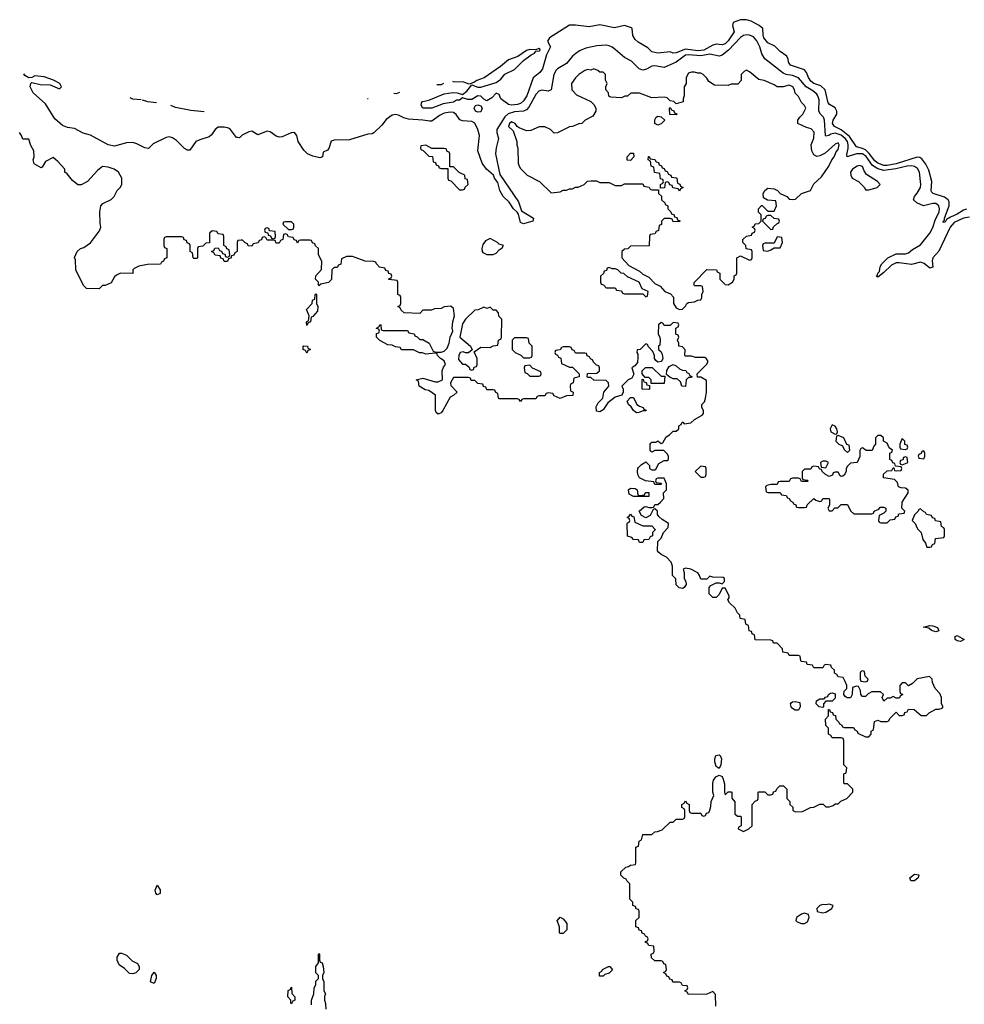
# Model space of a CAD drawing. Header units: inches. Extents: x 2668334 to 2765628, y 828034 to 955234.
# Tile 137 of 218: x 2728550 to 2734736, y 857042 to 863489. Entities that reach past the tile are written whole.
import ezdxf

# ---------------------------------------------------------------- set-up
doc = ezdxf.new("R2010")
doc.units = ezdxf.units.IN
doc.header["$MEASUREMENT"] = 0
for name, color, linetype in [('C7825', 7, 'Continuous'), ('C7826', 7, 'Continuous'), ('C7835', 7, 'Continuous'), ('C7836', 7, 'Continuous')]:
    doc.layers.add(name, color=color, linetype=linetype)

msp = doc.modelspace()

# ---------------------------------------------------------------- linework, layer by layer
at = {"layer": 'C7825', "color": 4, "elevation": 12}
for points in [[(2729450, 857759), (2729442.7, 857770), (2729437.2, 857790), (2729450, 857822), (2729471, 857791), (2729470, 857768)], [(2729290, 857242), (2729270, 857244), (2729237.2, 857277.2), (2729201.2, 857301.2), (2729188.7, 857330), (2729188.7, 857350), (2729204, 857376), (2729216.9, 857376.9), (2729250, 857364.7), (2729286.4, 857326.4), (2729322, 857310), (2729332, 857290), (2729332, 857270), (2729310, 857248.7)], [(2729430, 857178), (2729406, 857190), (2729415.3, 857230), (2729430, 857252), (2729444.7, 857230), (2729444.7, 857210)]]:
    msp.add_lwpolyline(points, close=True, dxfattribs=at)
at = {"layer": 'C7826', "color": 4}
for points, elevation in [([(2730000, 862726.5), (2729990, 862715.3), (2729976.4, 862716.4), (2729970, 862718), (2729930, 862769.3), (2729918, 862778), (2729890, 862786), (2729850, 862784), (2729830, 862769.2), (2729805.3, 862734.7), (2729790, 862720.9), (2729730, 862702.9), (2729702.8, 862690), (2729664.7, 862635.3), (2729650, 862634), (2729630, 862645.2), (2729576.9, 862696.9), (2729550, 862714.5), (2729530, 862720.7), (2729510, 862718), (2729423.6, 862676.4), (2729394.4, 862645.6), (2729370, 862649.3), (2729316.6, 862676.6), (2729290, 862684.2), (2729250, 862682.4), (2729170, 862660.9), (2729130, 862669.4), (2729013.3, 862733.3), (2728966.3, 862746.3), (2728910, 862776), (2728862.5, 862782.5), (2728830, 862796), (2728780.1, 862840.1), (2728718.4, 862938.4), (2728639, 863010), (2728618.4, 863050), (2728622.7, 863070), (2728630, 863076.3), (2728685.1, 863065.1), (2728750, 863061.7), (2728810, 863035.5), (2728822.9, 863050), (2728812.6, 863070), (2728771.6, 863091.6), (2728710, 863114.3), (2728650, 863121.1), (2728629.2, 863110.8), (2728610, 863107.3), (2728583, 863123), (2728576.7, 863134.3)], 8), ([(2729345.2, 862963.2), (2729290, 862967.2), (2729274.3, 862976.6)], 4), ([(2729445, 862944.2), (2729390, 862949.9), (2729354.2, 862961.5)], 4), ([(2729757.2, 862885), (2729670, 862894.8), (2729570, 862914.5), (2729539, 862926.4)], 4), ([(2730000, 862044.7), (2729978, 862042), (2729974, 862030), (2729974, 861970), (2729958, 861962), (2729952.7, 861947.3), (2729938, 861942), (2729932.7, 861927.3), (2729918, 861922), (2729910, 861906), (2729890, 861906), (2729882, 861922), (2729867.3, 861927.3), (2729862, 861942), (2729830, 861946), (2729822, 861962), (2729806, 861970), (2729822, 861978), (2729827.3, 861992.7), (2729850, 861994), (2729858, 861978), (2729872.7, 861972.7), (2729878, 861958), (2729892.7, 861952.7), (2729898, 861938), (2729910, 861934), (2729922, 861938), (2729926, 861950), (2729922, 861982), (2729907.3, 861987.3), (2729902, 862002), (2729886, 862010), (2729886, 862070), (2729882, 862082), (2729850, 862086), (2729842, 862102), (2729810, 862106), (2729794, 862090), (2729792.7, 862027.3), (2729770, 862026), (2729750, 862006), (2729718, 862002), (2729714, 861990), (2729714, 861930), (2729710, 861926), (2729690, 861926), (2729686, 861930), (2729682, 861962), (2729666, 861970), (2729666, 862010), (2729662, 862022), (2729647.3, 862027.3), (2729642, 862042), (2729627.3, 862047.3), (2729622, 862062), (2729610, 862066), (2729510, 862066), (2729498, 862062), (2729494, 862050), (2729494, 862010), (2729498, 861998), (2729514, 861990), (2729514, 861930), (2729498, 861922), (2729492.7, 861907.3), (2729478, 861902), (2729472.7, 861887.3), (2729386, 861886), (2729330, 861875.3), (2729299.6, 861860.4), (2729292, 861850), (2729290, 861826), (2729210, 861828), (2729183.6, 861816.4), (2729170, 861806), (2729150, 861766), (2729110, 861748), (2729092.7, 861747.3), (2729070, 861726), (2728988.4, 861728.4), (2728968.4, 861748.4), (2728918, 861850), (2728915.3, 861915.3), (2728908.4, 861931.6), (2728926, 861970), (2728949.1, 861990.9), (2728970, 861998), (2729012.9, 862027.1), (2729073.6, 862106.4), (2729082, 862130), (2729076.4, 862156.4), (2729074, 862230), (2729082, 862270), (2729094.6, 862285.4), (2729150, 862312), (2729168, 862330), (2729188, 862370), (2729208, 862390), (2729218, 862410), (2729218, 862450), (2729198, 862490), (2729168, 862510), (2729130, 862524), (2729091.6, 862528.4), (2729059.6, 862500.4), (2728994, 862430), (2728951.6, 862408.4), (2728930, 862408), (2728896.4, 862436.4), (2728860.4, 862480.4), (2728846, 862490), (2728846, 862510), (2728800.4, 862560.4), (2728770, 862586), (2728719.6, 862560.4), (2728698, 862522), (2728690, 862518), (2728644, 862544), (2728639, 862570), (2728644, 862590), (2728642, 862630), (2728624, 862664), (2728610, 862706), (2728570, 862706), (2728562, 862730), (2728549, 862749)], 12)]:
    msp.add_lwpolyline(points, dxfattribs=dict(at, elevation=elevation))
at = {"layer": 'C7835', "color": 4, "elevation": 12}
for points in [[(2733108, 857030), (2733107.3, 857107.3), (2733090, 857126), (2733050, 857108), (2732930, 857106), (2732922, 857122), (2732906, 857130), (2732922, 857138), (2732926, 857150), (2732922, 857162), (2732890, 857166), (2732882, 857182), (2732870, 857186), (2732827.3, 857187.3), (2732822, 857202), (2732807.3, 857207.3), (2732802, 857222), (2732787.3, 857227.3), (2732782, 857242), (2732766, 857250), (2732782, 857258), (2732786, 857270), (2732782, 857302), (2732767.3, 857307.3), (2732762, 857322), (2732750, 857326), (2732710, 857326), (2732687.3, 857347.3), (2732686, 857370), (2732702, 857378), (2732706, 857390), (2732702, 857422), (2732670, 857426), (2732662, 857442), (2732647.3, 857447.3), (2732647.3, 857452.7), (2732662, 857458), (2732666, 857470), (2732662, 857482), (2732647.3, 857487.3), (2732642, 857502), (2732627.3, 857507.3), (2732622, 857522), (2732607.3, 857527.3), (2732602, 857542), (2732586, 857550), (2732586, 857590), (2732606, 857610), (2732606, 857650), (2732602, 857662), (2732588, 857668), (2732582, 857682), (2732566, 857690), (2732566, 857710), (2732546, 857730), (2732546, 857830), (2732527.3, 857847.3), (2732522, 857862), (2732507.3, 857867.3), (2732487.3, 857887.3), (2732486, 857910), (2732520.4, 857939.6), (2732536.4, 857943.6), (2732550, 857954), (2732582, 857958), (2732586, 857970), (2732586, 858070), (2732602, 858078), (2732606, 858110), (2732622, 858118), (2732630, 858154), (2732690, 858154), (2732708.4, 858171.6), (2732727.3, 858172.7), (2732756.4, 858183.6), (2732810, 858234), (2732830, 858234), (2732850, 858254), (2732890, 858254), (2732902, 858258), (2732906, 858270), (2732906, 858310), (2732902, 858322), (2732886, 858330), (2732886, 858350), (2732902, 858358), (2732910, 858374), (2732918, 858358), (2732934, 858350), (2732934, 858310), (2732938, 858298), (2732950, 858294), (2733010, 858294), (2733018, 858278), (2733030, 858274), (2733042, 858278), (2733047.3, 858292.7), (2733062, 858298), (2733070, 858314), (2733076.4, 858336.4), (2733078, 858370), (2733095.3, 858410), (2733088.7, 858430), (2733088.7, 858490), (2733094, 858510), (2733109.3, 858530.7), (2733130, 858542), (2733150, 858534), (2733156.9, 858516.9), (2733165.4, 858485.4), (2733164.7, 858430), (2733170, 858414), (2733190, 858434), (2733210, 858434), (2733214, 858430), (2733212.7, 858392.7), (2733232.7, 858367.3), (2733234, 858290), (2733250, 858274), (2733270, 858274), (2733274, 858270), (2733274, 858210), (2733258, 858202), (2733254, 858190), (2733290, 858174), (2733326, 858190), (2733346, 858210), (2733346, 858350), (2733367.3, 858372.7), (2733382, 858378), (2733386, 858390), (2733386, 858430), (2733390, 858434), (2733430, 858434), (2733450, 858414), (2733470, 858414), (2733482, 858418), (2733487.3, 858432.7), (2733502, 858438), (2733507.3, 858452.7), (2733527.3, 858472.7), (2733552.7, 858472.7), (2733574, 858450), (2733574, 858390), (2733594, 858370), (2733594, 858350), (2733612.7, 858332.7), (2733614, 858310), (2733630, 858302), (2733676.4, 858303.6), (2733728.4, 858331.6), (2733750, 858332), (2733790, 858352), (2733811.6, 858351.6), (2733830, 858334), (2733850, 858334), (2733876.4, 858343.6), (2733890, 858354), (2733910, 858354), (2733928.4, 858371.6), (2733966, 858390), (2734006, 858430), (2734006, 858450), (2733970, 858486), (2733950, 858486), (2733946, 858490), (2733946, 858550), (2733962, 858558), (2733966, 858590), (2733946, 858610), (2733946, 858770), (2733942, 858782), (2733930, 858786), (2733870, 858786), (2733862, 858802), (2733846, 858810), (2733846, 858850), (2733828.4, 858868.4), (2733826, 858910), (2733846, 858930), (2733847.3, 858972.7), (2733852.7, 858972.7), (2733858, 858958), (2733872.7, 858952.7), (2733878, 858938), (2733892.7, 858932.7), (2733894, 858910), (2733914, 858890), (2733918, 858878), (2733934, 858870), (2733938, 858858), (2733950, 858854), (2734010, 858854), (2734018, 858838), (2734034, 858830), (2734038, 858818), (2734090, 858794), (2734110, 858794), (2734126, 858810), (2734126, 858830), (2734142, 858838), (2734147.3, 858892.7), (2734170, 858902), (2734190, 858894), (2734230, 858894), (2734242, 858898), (2734247.3, 858912.7), (2734290, 858954), (2734310, 858934), (2734330, 858934), (2734342, 858938), (2734347.3, 858952.7), (2734362, 858958), (2734370, 858974), (2734407.3, 858972.7), (2734452.7, 858932.7), (2734487.3, 858932.7), (2734506, 858950), (2734550, 858974), (2734570, 858974), (2734590, 858982), (2734598, 858990), (2734586, 859010), (2734586, 859050), (2734576.4, 859076.4), (2734546, 859110), (2734528, 859150), (2734526, 859170), (2734507.3, 859187.3), (2734427.7, 859172.3), (2734396.9, 859143.1), (2734370, 859128), (2734350, 859146), (2734330, 859146), (2734314, 859130), (2734314, 859090), (2734318, 859078), (2734334, 859070), (2734318, 859062), (2734310, 859046), (2734290, 859046), (2734270, 859058), (2734250, 859046), (2734230, 859046), (2734210, 859026), (2734198, 859050), (2734206, 859070), (2734188, 859088), (2734130, 859088.7), (2734105.4, 859074.6), (2734090, 859058), (2734070, 859058), (2734058, 859070), (2734056.4, 859096.4), (2734042, 859122), (2734030, 859126), (2734004.7, 859115.3), (2734002, 859070), (2733991.1, 859048.9), (2733968.4, 859048.4), (2733956.4, 859056.4), (2733948, 859070), (2733948.4, 859091.6), (2733966, 859110), (2733966, 859130), (2733956.4, 859156.4), (2733942, 859182), (2733910, 859186), (2733902, 859202), (2733886, 859210), (2733886, 859230), (2733867.3, 859247.3), (2733862, 859262), (2733830, 859266), (2733818, 859262), (2733810, 859246), (2733750, 859246), (2733742, 859262), (2733707.3, 859267.3), (2733702, 859282), (2733670, 859286), (2733666, 859290), (2733662, 859322), (2733650, 859326), (2733590, 859326), (2733582, 859342), (2733547.3, 859347.3), (2733546, 859370), (2733510, 859406), (2733487.3, 859407.3), (2733482, 859422), (2733470, 859426), (2733367.3, 859427.3), (2733362, 859462), (2733347.3, 859467.3), (2733342, 859482), (2733327.3, 859487.3), (2733322, 859522), (2733306, 859530), (2733302, 859562), (2733267.3, 859567.3), (2733266, 859590), (2733250, 859606), (2733235.3, 859635.3), (2733198, 859670), (2733188, 859690), (2733196.4, 859703.6), (2733196.4, 859716.4), (2733170, 859766), (2733150, 859766), (2733130, 859726), (2733110, 859706), (2733090, 859706), (2733066, 859730), (2733066, 859770), (2733076.4, 859783.6), (2733110, 859802), (2733130, 859802), (2733150, 859794), (2733166, 859810), (2733166, 859830), (2733156.4, 859836.4), (2733090, 859838), (2733070, 859846), (2733050, 859826), (2733010, 859826), (2733002, 859850), (2732990, 859868), (2732946, 859890), (2732910, 859898), (2732894, 859890), (2732902, 859870), (2732902, 859830), (2732912, 859810), (2732914, 859790), (2732902, 859770), (2732890, 859764), (2732869.1, 859769.1), (2732850, 859788), (2732847.3, 859827.3), (2732826, 859850), (2732826, 859910), (2732816.4, 859936.4), (2732786, 859970), (2732750, 859986), (2732736, 860000)], [(2730460.4, 857039.6), (2730462, 857070), (2730475.3, 857110), (2730478, 857150), (2730488.7, 857170), (2730490, 857194), (2730506, 857210), (2730506, 857230), (2730489.1, 857249.1), (2730488.7, 857290), (2730507.3, 857312.7), (2730506, 857370), (2730510, 857374), (2730514, 857370), (2730514, 857330), (2730518, 857318), (2730530, 857314), (2730538, 857290), (2730542, 857250), (2730534, 857230), (2730534, 857210), (2730542, 857190), (2730542, 857130), (2730552, 857110), (2730546, 857094), (2730546, 857070), (2730552.7, 857047.3), (2730554, 857010)]]:
    msp.add_lwpolyline(points, dxfattribs=at)
at = {"layer": 'C7835', "color": 4}
for points, elevation in [([(2734550, 859481.2), (2734522, 859490), (2734504.7, 859504.7), (2734468.4, 859511.6), (2734510, 859522), (2734530, 859520.7), (2734561, 859510), (2734570, 859488)], 8), ([(2734710, 859417.2), (2734690, 859422), (2734677.2, 859430), (2734675.3, 859450), (2734690, 859456.3), (2734734, 859430), (2734730, 859428)], 8), ([(2734070, 859226), (2734058, 859222), (2734054, 859210), (2734054, 859170), (2734058, 859158), (2734090, 859154), (2734102, 859158), (2734106, 859170), (2734086, 859190), (2734082, 859222)], 12), ([(2733810, 858986), (2733786, 858990), (2733766, 859010), (2733768, 859030), (2733790, 859042), (2733818, 859042), (2733827.3, 859052.7), (2733842, 859058), (2733846, 859070), (2733860.4, 859079.6), (2733870, 859082), (2733890, 859074), (2733890, 859046), (2733870, 859026), (2733830, 859026), (2733814, 859010), (2733814, 858990)], 12), ([(2733650, 858968.7), (2733628.9, 858968.9), (2733604, 858984), (2733598, 859010), (2733603.1, 859016.9), (2733610, 859022), (2733630, 859024.7), (2733658, 859018), (2733662, 858990)], 12), ([(2733130, 858586), (2733110, 858598), (2733101.2, 858630), (2733101.2, 858650), (2733109, 858670), (2733130, 858676), (2733138, 858670), (2733146, 858650), (2733142, 858610)], 12), ([(2734410, 857849.6), (2734386, 857850), (2734379, 857870), (2734410, 857894), (2734438, 857890), (2734433.4, 857870)], 8), ([(2733850, 857697.2), (2733830, 857692.7), (2733810, 857694.5), (2733790, 857689.3), (2733770.7, 857670), (2733772, 857650), (2733810, 857640.7), (2733830, 857646), (2733869, 857670), (2733878, 857690)], 12), ([(2732090, 857506), (2732086, 857510), (2732086, 857550), (2732068.9, 857588.9), (2732090, 857612), (2732110, 857602), (2732134, 857570), (2732132, 857530), (2732110, 857506)], 12), ([(2733690, 857639.3), (2733670, 857632), (2733638, 857610), (2733632, 857590), (2733641, 857581), (2733670, 857572), (2733690, 857572), (2733710, 857582), (2733719, 857610), (2733715.3, 857630)], 12), ([(2732370, 857226), (2732347.3, 857227.3), (2732346, 857250), (2732362, 857258), (2732366, 857270), (2732406, 857290), (2732414, 857290), (2732432.7, 857267.3), (2732410, 857246), (2732382, 857238)], 12), ([(2730330, 857046), (2730326, 857050), (2730326, 857070), (2730306, 857090), (2730308.4, 857131.6), (2730322, 857138), (2730330, 857154), (2730332.7, 857112.7), (2730352, 857090), (2730351.6, 857068.4), (2730338, 857062)], 12)]:
    msp.add_lwpolyline(points, close=True, dxfattribs=dict(at, elevation=elevation))
at = {"layer": 'C7836', "color": 4}
for points, elevation in [([(2734750, 862248.3), (2734730, 862240.5), (2734690, 862215.4), (2734644.8, 862195.2), (2734620.3, 862179.7), (2734610, 862164), (2734600.4, 862160.4), (2734598, 862170), (2734605.2, 862174.8), (2734605.6, 862190), (2734637.6, 862270), (2734635.8, 862295.8), (2734629.4, 862310), (2734607.2, 862327.2), (2734531.5, 862351.5), (2734522, 862362), (2734518.4, 862370), (2734524.2, 862430), (2734504.2, 862504.2), (2734483.5, 862543.5), (2734456.9, 862576.9), (2734445.6, 862585.6), (2734427.6, 862587.6), (2734290, 862543.9), (2734230, 862533.3), (2734210, 862534.6), (2734170, 862549.8), (2734150, 862563.8), (2734113.2, 862613.2), (2734090, 862636.1), (2734070, 862646.2), (2734030, 862656.3), (2733983.4, 862723.4), (2733930, 862767.2), (2733887, 862790), (2733873.6, 862810), (2733877.6, 862830), (2733900.7, 862870), (2733900.7, 862890), (2733890, 862912), (2733853.8, 862933.8), (2733845.1, 862945.1), (2733824.5, 863030), (2733795.4, 863055.4), (2733750, 863071.3), (2733730, 863086.3), (2733715.4, 863110), (2733703.3, 863143.3), (2733690, 863160.7), (2733597.2, 863190), (2733584.5, 863210), (2733582.7, 863230), (2733573.2, 863250), (2733530, 863280.9), (2733494.2, 863314.2), (2733450, 863337), (2733422.9, 863370), (2733418, 863390), (2733417.4, 863430), (2733393.3, 863450), (2733339.2, 863479.2), (2733310, 863488.1), (2733271.4, 863488.6), (2733222, 863470), (2733217.1, 863450), (2733228.4, 863410), (2733190, 863349.6), (2733170, 863329.7), (2733150, 863323.6), (2733110, 863327.6), (2733090, 863321.6), (2733030.6, 863290), (2733010, 863286.2), (2732990, 863284.6), (2732910, 863295.6), (2732850, 863271.8), (2732830, 863269.5), (2732810, 863277.2), (2732730, 863269.6), (2732690, 863278), (2732663.3, 863303.3), (2732601, 863341), (2732579.5, 863359.5), (2732565.4, 863385.4), (2732561.2, 863430), (2732555.6, 863435.6), (2732510, 863449.6), (2732444.9, 863435.1), (2732350, 863454), (2732278.4, 863441.6), (2732190, 863453.8), (2732150, 863451.8), (2732019.1, 863370), (2732007.5, 863347.5), (2732026.8, 863310), (2732000.9, 863259.1), (2731972.8, 863167.2), (2731956.7, 863143.3), (2731913, 863107), (2731870.3, 862990), (2731850, 862958), (2731830, 862940.5), (2731810, 862934), (2731769.7, 862929.6), (2731750, 862932.3), (2731701.2, 862970), (2731690, 862998), (2731670, 863008), (2731642, 862978), (2731610, 862958), (2731590, 862968), (2731570, 862988), (2731550, 862989), (2731510, 862966), (2731485.2, 862965.2), (2731450, 862978), (2731430, 862962), (2731410, 862962), (2731390.5, 862949.5), (2731322.5, 862937.5), (2731250, 862909.4), (2731190, 862909.3), (2731179, 862930), (2731184, 862950), (2731190, 862954), (2731230, 862962.8), (2731330, 863004), (2731387.2, 863012.8), (2731414, 863010), (2731450, 862998), (2731478.9, 863021.1), (2731510, 863062), (2731550, 863047.3), (2731570, 863046), (2731670, 863078), (2731701.2, 863098.8), (2731728.1, 863131.9), (2731790, 863162.4), (2731850, 863221.6), (2731900.5, 863259.5), (2731922, 863270), (2731930, 863282), (2731954.5, 863285.5), (2731959, 863290), (2731956.5, 863296.5), (2731950, 863299), (2731930, 863291.6), (2731890, 863293), (2731870, 863286.6), (2731811.7, 863248.3), (2731750, 863225.1), (2731698.4, 863181.6), (2731591.8, 863108.2), (2731544, 863090), (2731523.4, 863076.6), (2731492.7, 863067.3), (2731459, 863079), (2731390, 863081.7), (2731387.1, 863083.7)], 4), ([(2734770, 862195.1), (2734730, 862189.7), (2734670, 862159.7), (2734642.4, 862130), (2734570, 861974), (2734530.3, 861930), (2734525.3, 861910), (2734530, 861869), (2734510, 861862), (2734472.5, 861892.5), (2734450, 861901.3), (2734390, 861885.1), (2734310, 861897.4), (2734290, 861895.8), (2734259, 861881), (2734210, 861832.7), (2734170, 861802), (2734158, 861810), (2734165.2, 861814.8), (2734169.3, 861830), (2734179.6, 861840.4), (2734185.6, 861870), (2734196.2, 861890), (2734235.1, 861930), (2734290, 861954.6), (2734350, 861954.9), (2734370, 861962), (2734396.6, 861983.4), (2734450, 862013.7), (2734510, 862090.4), (2734530, 862128.2), (2734544.7, 862175.3), (2734570.9, 862230), (2734574, 862250), (2734569.6, 862269.6), (2734550, 862284.5), (2734530, 862285.1), (2734469.5, 862269.5), (2734424, 862290), (2734404, 862310), (2734409.2, 862330), (2734428.1, 862351.9), (2734449.5, 862390), (2734452, 862410), (2734442.9, 862490), (2734430, 862514.5), (2734410, 862527.3), (2734390, 862532.4), (2734362, 862530), (2734288.1, 862511.9), (2734210, 862501.1), (2734170, 862512.7), (2734135, 862535), (2734092.9, 862592.9), (2734070, 862609.8), (2734030, 862609.7), (2733969.2, 862590), (2733965.6, 862605.6), (2733975.2, 862644.8), (2733976.2, 862670), (2733971.6, 862690), (2733956.8, 862710), (2733930, 862733.2), (2733890, 862746.2), (2733861.8, 862738.2), (2733849.5, 862729.5), (2733830, 862726.6), (2733827, 862730), (2733821.1, 862830), (2733813.3, 862850), (2733793.6, 862870), (2733784, 862890), (2733784.7, 862964.7), (2733777.7, 862990), (2733770, 863000.5), (2733743.6, 863023.6), (2733701.3, 863050), (2733650, 863107.8), (2733610, 863124), (2733570, 863129.7), (2733550, 863137.4), (2733430, 863232), (2733410, 863265.2), (2733396.9, 863310), (2733376.9, 863350), (2733355.7, 863375.7), (2733330, 863388), (2733310, 863389.6), (2733290, 863384.2), (2733270, 863371.3), (2733191, 863289), (2733150, 863256.3), (2733130.3, 863249.7), (2733070, 863263.1), (2733010, 863252.9), (2732930, 863259.4), (2732910, 863256.2), (2732850, 863209.7), (2732770, 863176), (2732710, 863186.6), (2732690, 863183.7), (2732655.1, 863164.9), (2732630, 863158), (2732606.2, 863166.2), (2732556.2, 863216.2), (2732510, 863240.9), (2732450, 863294.5), (2732430, 863309.5), (2732410, 863317), (2732390, 863320.9), (2732330, 863317), (2732257.1, 863302.9), (2732215.3, 863284.7), (2732191.8, 863268.2), (2732170, 863249.3), (2732130, 863200.9), (2732072.3, 863167.7), (2732062.6, 863157.4), (2732048.7, 863130), (2732030, 863028.7), (2732010, 863021.2), (2731970, 863027.3), (2731950, 863021.6), (2731930, 862999.5), (2731884.5, 862915.5), (2731870, 862898.4), (2731850, 862889.7), (2731790, 862885.6), (2731748.5, 862871.5), (2731726.9, 862853.1), (2731675.6, 862770), (2731675.3, 862750), (2731686.4, 862710), (2731670.3, 862649.7), (2731666.5, 862610), (2731695.3, 862475.3), (2731815.8, 862295.8), (2731836.4, 862236.4), (2731914, 862190), (2731911.3, 862170), (2731850, 862151.8), (2731830, 862161.2), (2731815.9, 862215.9), (2731808.1, 862228.1), (2731783.6, 862250), (2731754.8, 862294.7), (2731717, 862330), (2731694.5, 862370), (2731682, 862422), (2731659.3, 862450), (2731653.2, 862470), (2731607, 862510), (2731579.5, 862550), (2731549.7, 862629.7), (2731561.6, 862730), (2731549.8, 862770), (2731530.6, 862810.6), (2731510, 862822.7), (2731450, 862826.2), (2731432.3, 862832.2), (2731407.5, 862867.5), (2731390, 862880.5), (2731370, 862882.2), (2731330, 862876), (2731299.5, 862860.5), (2731250, 862824.5), (2731236.4, 862823.6), (2731190, 862831.3), (2731096.9, 862836.9), (2731065.4, 862845.4), (2731030, 862864), (2731010, 862868.7), (2730990, 862864), (2730950, 862835.3), (2730921.1, 862798.9), (2730870, 862748.7), (2730858, 862742), (2730830, 862739), (2730710, 862701.2), (2730610, 862699), (2730590, 862694), (2730575.3, 862644.7), (2730565.4, 862634.6), (2730538, 862622), (2730532, 862590), (2730515.3, 862584.7), (2730470, 862594), (2730435.3, 862610), (2730410, 862635.3), (2730373.2, 862690), (2730364, 862730), (2730349, 862749), (2730328.9, 862748.9), (2730270, 862722.7), (2730250, 862719.3), (2730230, 862725.2), (2730190, 862753.3), (2730170, 862758.4), (2730110, 862734), (2730070, 862758), (2730050, 862755.3), (2730006.4, 862733.6), (2730000, 862726.5)], 8), ([(2731037.6, 863012.4), (2731016.1, 863003.9), (2730999.5, 863004.6)], 4), ([(2731325.6, 863071.1), (2731324.9, 863070), (2731310, 863061.3), (2731282, 863062), (2731281.7, 863062.1)], 4), ([(2730832.9, 862970.6), (2730830, 862969.7), (2730827.7, 862969.5)], 4), ([(2732736, 860000), (2732726, 860010), (2732728.4, 860071.6), (2732750, 860094), (2732766, 860130), (2732796.4, 860163.6), (2732798, 860190), (2732756.4, 860216.4), (2732736.4, 860236.4), (2732726, 860250), (2732726, 860270), (2732710, 860286), (2732698, 860282), (2732678, 860242), (2732650, 860228), (2732623.1, 860243.1), (2732606, 860270), (2732640.4, 860299.6), (2732650, 860302), (2732670, 860294), (2732690, 860294), (2732702, 860298), (2732710, 860314), (2732730, 860314), (2732746, 860330), (2732767.3, 860352.7), (2732766, 860390), (2732786, 860410), (2732786, 860450), (2732770, 860486), (2732730, 860486), (2732718, 860482), (2732714, 860470), (2732718, 860458), (2732750, 860454), (2732754, 860450), (2732750, 860446), (2732710, 860446), (2732702, 860462), (2732648.4, 860468.4), (2732608.9, 860488.9), (2732598, 860510), (2732595.3, 860530), (2732598, 860550), (2732603.1, 860556.9), (2732623.1, 860576.9), (2732650, 860594), (2732674, 860570), (2732674, 860550), (2732690, 860542), (2732710, 860542), (2732715.3, 860544.7), (2732736.4, 860583.6), (2732770, 860602), (2732790, 860602), (2732798, 860610), (2732798, 860630), (2732790, 860646), (2732767.3, 860667.3), (2732710, 860668), (2732690, 860658), (2732683.1, 860663.1), (2732678, 860670), (2732678, 860710), (2732683.1, 860716.9), (2732690, 860722), (2732716.4, 860723.6), (2732730, 860732), (2732750, 860714), (2732762, 860718), (2732783.1, 860756.9), (2732806, 860770), (2732830, 860794), (2732850, 860794), (2732866, 860810), (2732866, 860830), (2732882, 860838), (2732887.3, 860852.7), (2732892.7, 860852.7), (2732902, 860842), (2732946, 860850), (2732969, 860871), (2733020.4, 860899.6), (2733028, 860910), (2733028, 860930), (2733018, 860950), (2733018, 860970), (2733033.6, 860986.4), (2733042, 861010), (2733048, 861050), (2733047.3, 861127.3), (2733010, 861148), (2732988, 861148), (2732986, 861170), (2733048, 861230), (2733058, 861250), (2733048.4, 861268.4), (2733036.4, 861276.4), (2732976.4, 861276.4), (2732950, 861286), (2732910, 861286), (2732906, 861290), (2732907.3, 861327.3), (2732890, 861346), (2732866, 861350), (2732866, 861370), (2732858, 861390), (2732866, 861410), (2732862, 861422), (2732846, 861430), (2732846, 861470), (2732862, 861478), (2732866, 861490), (2732862, 861502), (2732830, 861506), (2732810, 861486), (2732770, 861486), (2732762, 861502), (2732750, 861506), (2732734, 861490), (2732732, 861430), (2732742, 861410), (2732744.7, 861390), (2732742, 861358), (2732734, 861350), (2732734, 861330), (2732750, 861314), (2732756.9, 861296.9), (2732762, 861270), (2732754, 861250), (2732730, 861246), (2732716.4, 861256.4), (2732708, 861270), (2732708, 861290), (2732696.4, 861316.4), (2732667.3, 861347.3), (2732662, 861362), (2732650, 861366), (2732614, 861330), (2732594, 861326), (2732592, 861310), (2732598, 861298), (2732599.1, 861279.1), (2732596.3, 861243.7), (2732577.3, 861222.7), (2732558, 861210), (2732571.6, 861168.4), (2732558, 861142), (2732534, 861130), (2732494, 861090), (2732502, 861070), (2732502, 861050), (2732494, 861030), (2732450, 861017.2), (2732400.5, 860979.5), (2732370, 860935.3), (2732350, 860921.2), (2732326.3, 860926.3), (2732325.2, 860954.8), (2732339, 860981), (2732368, 861010), (2732375.3, 861050), (2732408, 861090), (2732406, 861110), (2732390, 861126), (2732310, 861128), (2732290, 861146), (2732270, 861146), (2732266, 861150), (2732268.4, 861171.6), (2732330, 861174), (2732346, 861190), (2732346, 861210), (2732342, 861222), (2732327.3, 861227.3), (2732307.3, 861247.3), (2732302, 861262), (2732287.3, 861267.3), (2732282, 861282), (2732267.3, 861287.3), (2732262, 861302), (2732250, 861306), (2732190, 861306), (2732182, 861322), (2732167.3, 861327.3), (2732162, 861342), (2732150, 861346), (2732110, 861346), (2732098, 861342), (2732090, 861326), (2732058, 861322), (2732054, 861310), (2732058, 861298), (2732072.7, 861292.7), (2732078, 861278), (2732092.7, 861272.7), (2732098, 861238), (2732150, 861214), (2732170, 861214), (2732214, 861170), (2732214, 861150), (2732178, 861142), (2732174, 861110), (2732158, 861102), (2732154, 861090), (2732158, 861058), (2732174, 861050), (2732172.7, 861027.3), (2732130, 861026), (2732090, 861008), (2732050, 861026), (2732042, 861042), (2732010, 861046), (2731998, 861042), (2731990, 861026), (2731950, 861026), (2731938, 861022), (2731930, 861006), (2731850, 861006), (2731838, 861002), (2731830, 860988), (2731822, 861002), (2731810, 861006), (2731690, 861006), (2731686, 861010), (2731682, 861042), (2731667.3, 861047.3), (2731662, 861062), (2731650, 861066), (2731610, 861066), (2731602, 861082), (2731587.3, 861087.3), (2731582, 861102), (2731550, 861106), (2731530, 861126), (2731507.3, 861127.3), (2731502, 861142), (2731490, 861146), (2731390, 861146), (2731372, 861110), (2731372.7, 861092.7), (2731414, 861050), (2731394, 861030), (2731370, 861018), (2731321, 860930), (2731310, 860915.3), (2731290, 860906), (2731276.4, 860916.4), (2731274, 860930), (2731273.2, 861030), (2731230, 861061.2), (2731206, 861066), (2731166, 861090), (2731162, 861122), (2731146, 861130), (2731190, 861142), (2731270, 861118), (2731290, 861118), (2731318, 861130), (2731317.2, 861190), (2731326, 861214), (2731339, 861230), (2731330, 861255.3), (2731306, 861270), (2731286, 861290), (2731282, 861302), (2731270, 861306), (2731210, 861298), (2731187.3, 861307.3), (2731168.4, 861308.4), (2731130, 861326), (2731050, 861326), (2731042, 861342), (2731010, 861346), (2730990, 861358), (2730960.4, 861360.4), (2730908.4, 861388.4), (2730886, 861410), (2730886, 861434), (2730902, 861438), (2730906, 861450), (2730902, 861462), (2730886, 861466), (2730886, 861470), (2730902, 861478), (2730910, 861494), (2730914, 861490), (2730918, 861458), (2730930, 861454), (2731090, 861454), (2731098, 861438), (2731132.7, 861432.7), (2731138, 861418), (2731152.7, 861412.7), (2731170, 861394), (2731190, 861394), (2731231.1, 861371.1), (2731258, 861318), (2731272.7, 861312.7), (2731310, 861311.3), (2731330, 861318), (2731350, 861338), (2731362, 861370), (2731369.5, 861410.5), (2731386.6, 861450), (2731382.9, 861470), (2731387, 861510), (2731398, 861550), (2731390, 861598), (2731374, 861614), (2731330, 861608), (2731310, 861598), (2731265.4, 861594.6), (2731247.3, 861587.3), (2731190, 861586), (2731170, 861566), (2731068.4, 861568.4), (2731047.3, 861587.3), (2731042, 861602), (2731026, 861610), (2731042, 861618), (2731046, 861630), (2731046, 861670), (2731042, 861682), (2731026, 861690), (2731026, 861770), (2731022, 861782), (2730967.3, 861787.3), (2730967.3, 861792.7), (2730982, 861798), (2730986, 861810), (2730982, 861822), (2730967.3, 861827.3), (2730962, 861842), (2730947.3, 861847.3), (2730942, 861862), (2730907.3, 861867.3), (2730886, 861890), (2730882, 861902), (2730870, 861906), (2730812.7, 861907.3), (2730730, 861938), (2730690, 861938), (2730658, 861922), (2730652.7, 861887.3), (2730638, 861882), (2730630, 861866), (2730610, 861866), (2730594, 861850), (2730592.7, 861787.3), (2730571.6, 861768.4), (2730522, 861758), (2730510, 861746), (2730506, 861750), (2730506, 861770), (2730488, 861790), (2730488.4, 861811.6), (2730527.3, 861852.7), (2730528.4, 861908.4), (2730506, 861950), (2730506, 861990), (2730487.3, 862007.3), (2730482, 862022), (2730467.3, 862027.3), (2730462, 862042), (2730450, 862046), (2730390, 862046), (2730378, 862042), (2730370, 862026), (2730362, 862042), (2730347.3, 862047.3), (2730342, 862062), (2730310, 862066), (2730302, 862082), (2730290, 862086), (2730278, 862082), (2730274, 862050), (2730258, 862042), (2730250, 862026), (2730230, 862026), (2730222, 862042), (2730210, 862046), (2730170, 862046), (2730162, 862062), (2730150, 862066), (2730138, 862062), (2730132.7, 862047.3), (2730118, 862042), (2730112.7, 862027.3), (2730078, 862022), (2730070, 862006), (2730047.3, 862007.3), (2730042, 862022), (2730027.3, 862027.3), (2730010, 862046), (2730000, 862044.7)], 12)]:
    msp.add_lwpolyline(points, dxfattribs=dict(at, elevation=elevation))
for points, elevation in [([(2732310, 863166), (2732290, 863158), (2732270, 863162), (2732250, 863155.3), (2732212, 863130), (2732190, 863108), (2732164.7, 863070), (2732166, 863030), (2732196.9, 862996.9), (2732290, 862954), (2732310, 862934), (2732322, 862910), (2732322, 862890), (2732303.6, 862856.4), (2732254, 862830), (2732231.6, 862808.4), (2732212.7, 862807.3), (2732171.1, 862788.9), (2732150, 862788), (2732071.6, 862748.4), (2732050, 862746), (2732026, 862770), (2731990, 862788), (2731952.7, 862787.3), (2731896.9, 862763.1), (2731870, 862762), (2731820.2, 862780.2), (2731808.4, 862788.4), (2731795.3, 862810), (2731770, 862819), (2731758, 862810), (2731752, 862790), (2731782, 862762), (2731804.7, 862690), (2731804.7, 862670), (2731811.6, 862648.4), (2731814, 862550), (2731822, 862530), (2731830, 862514), (2731874, 862470), (2731954, 862430), (2732030, 862354), (2732090, 862362), (2732110, 862372), (2732130, 862372), (2732150, 862382), (2732170, 862382), (2732190, 862392), (2732207.3, 862392.7), (2732246, 862410), (2732268.7, 862431.3), (2732290, 862434), (2732327.3, 862432.7), (2732350, 862422), (2732410, 862422), (2732450, 862402), (2732490, 862402), (2732510, 862414), (2732630, 862414), (2732638, 862398), (2732672.7, 862392.7), (2732678, 862378), (2732690, 862374), (2732734, 862374), (2732734, 862350), (2732752.7, 862332.7), (2732754, 862310), (2732774, 862290), (2732778, 862278), (2732794, 862270), (2732794, 862250), (2732814, 862230), (2732818, 862218), (2732832.7, 862212.7), (2732838, 862198), (2732852.7, 862192.7), (2732858, 862178), (2732872.7, 862172.7), (2732872.7, 862167.3), (2732830, 862166), (2732822, 862182), (2732810, 862186), (2732770, 862186), (2732754, 862170), (2732752.7, 862147.3), (2732738, 862142), (2732732.7, 862107.3), (2732718, 862102), (2732710, 862086), (2732678, 862082), (2732674, 862070), (2732672.7, 862007.3), (2732550, 862006), (2732532.7, 861987.3), (2732510, 861986), (2732494, 861970), (2732494, 861930), (2732539.6, 861879.6), (2732610, 861842), (2732630, 861822), (2732670, 861802), (2732710, 861762), (2732743.6, 861743.6), (2732774, 861710), (2732812.7, 861692.7), (2732832, 861672), (2732831.3, 861630), (2732850, 861602), (2732870, 861592), (2732890, 861594), (2732910, 861614), (2732918, 861630), (2732930, 861638), (2732970, 861642), (2732990, 861652), (2733010, 861654), (2733018, 861670), (2733018, 861690), (2733026, 861710), (2733022, 861742), (2733010, 861746), (2732970, 861746), (2732966, 861750), (2732967.3, 861767.3), (2733050, 861854), (2733114, 861850), (2733118, 861838), (2733134, 861830), (2733134, 861790), (2733170, 861754), (2733190, 861752), (2733218, 861770), (2733228, 861790), (2733228.4, 861811.6), (2733242, 861818), (2733246, 861830), (2733246, 861930), (2733270, 861942), (2733330, 861914), (2733342, 861918), (2733346, 861930), (2733346, 861970), (2733342, 861982), (2733307.3, 861987.3), (2733306, 862010), (2733286, 862030), (2733286, 862050), (2733308.7, 862071.3), (2733342, 862078), (2733346, 862090), (2733362, 862098), (2733366, 862110), (2733362, 862122), (2733346, 862130), (2733362, 862138), (2733367.3, 862152.7), (2733390, 862154), (2733406, 862170), (2733406, 862210), (2733388.4, 862228.4), (2733388, 862250), (2733407.3, 862272.7), (2733412.7, 862272.7), (2733450, 862234), (2733490, 862234), (2733506, 862270), (2733502, 862302), (2733448, 862308), (2733422, 862322), (2733418, 862350), (2733429.3, 862370.7), (2733450, 862384.7), (2733490, 862381), (2733512, 862370), (2733531.1, 862351.1), (2733574, 862330), (2733590, 862314), (2733610, 862312), (2733630, 862314), (2733669.2, 862350.8), (2733728.7, 862371.3), (2733750, 862414), (2733800.4, 862459.6), (2733849, 862530), (2733869.3, 862570.7), (2733884, 862590), (2733897.5, 862622.5), (2733910, 862638), (2733917.2, 862670), (2733910, 862682), (2733890, 862674), (2733825.2, 862614.8), (2733790, 862597.2), (2733770, 862593.2), (2733750, 862604), (2733738, 862630), (2733732.7, 862670), (2733750, 862714), (2733752.1, 862752.1), (2733733.6, 862773.6), (2733702, 862782), (2733646, 862810), (2733646, 862830), (2733658, 862850), (2733678, 862870), (2733698, 862910), (2733690, 862926), (2733670, 862946), (2733650, 862986), (2733628.4, 863008.4), (2733624, 863030), (2733613.2, 863050), (2733590, 863059.3), (2733550, 863048), (2733510, 863048), (2733490, 863062), (2733426, 863090), (2733390, 863098), (2733330, 863148), (2733310, 863158), (2733294, 863150), (2733274, 863130), (2733274, 863090), (2733252.7, 863067.3), (2733210, 863066), (2733190, 863058), (2733100.4, 863060.4), (2733063.1, 863083.1), (2733050, 863106), (2733026, 863130), (2733010, 863138), (2732990, 863138), (2732970, 863146), (2732950, 863146), (2732930, 863138), (2732914, 863110), (2732914, 863070), (2732902, 863050), (2732902, 862990), (2732894, 862970), (2732894, 862950), (2732850, 862938), (2732834, 862954), (2732810, 862958), (2732790, 862978), (2732770, 862982), (2732690, 862978), (2732610, 863008), (2732552.7, 863007.3), (2732530, 862988), (2732512.7, 862987.3), (2732490, 862978), (2732420.4, 862980.4), (2732407.3, 862987.3), (2732406, 863010), (2732388, 863030), (2732388, 863050), (2732398, 863070), (2732387.3, 863092.7), (2732386, 863130), (2732370, 863146), (2732350, 863146), (2732336.4, 863156.4)], 12), ([(2731550, 862882.7), (2731535.3, 862890), (2731526.6, 862910), (2731534, 862926), (2731551, 862931), (2731570, 862924.7), (2731578.8, 862910), (2731570, 862885.2)], 4), ([(2732850, 862866), (2732807.3, 862867.3), (2732806, 862910), (2732810, 862914), (2732818, 862898), (2732832.7, 862892.7), (2732838, 862878), (2732852.7, 862872.7)], 12), ([(2732730, 862798), (2732708.4, 862808.4), (2732710, 862834), (2732718, 862850), (2732730, 862858), (2732751.6, 862851.6), (2732774, 862830), (2732750, 862806)], 12), ([(2731210, 862666), (2731178, 862662), (2731174, 862650), (2731178, 862638), (2731192.7, 862632.7), (2731230, 862594), (2731252.7, 862592.7), (2731258, 862558), (2731272.7, 862552.7), (2731278, 862538), (2731292.7, 862532.7), (2731298, 862518), (2731310, 862514), (2731354, 862514), (2731354, 862450), (2731358, 862438), (2731372.7, 862432.7), (2731430, 862374), (2731450, 862374), (2731462, 862378), (2731467.3, 862392.7), (2731486, 862410), (2731482, 862442), (2731467.3, 862447.3), (2731466, 862470), (2731427.3, 862487.3), (2731390, 862526), (2731366, 862526), (2731366, 862610), (2731362, 862622), (2731350, 862626), (2731342, 862642), (2731330, 862646), (2731250, 862646)], 12), ([(2732550, 862566), (2732528, 862568), (2732528.4, 862591.6), (2732550, 862614), (2732570, 862614), (2732572, 862590)], 12), ([(2732870, 862366), (2732862, 862382), (2732827.3, 862387.3), (2732822, 862402), (2732807.3, 862407.3), (2732802, 862422), (2732790, 862426), (2732778, 862422), (2732772.7, 862387.3), (2732746, 862386), (2732746, 862410), (2732762, 862418), (2732766, 862430), (2732762, 862442), (2732747.3, 862447.3), (2732742, 862482), (2732707.3, 862487.3), (2732702, 862522), (2732686, 862530), (2732682, 862562), (2732666, 862570), (2732667.3, 862592.7), (2732672.7, 862592.7), (2732678, 862578), (2732710, 862574), (2732718, 862558), (2732732.7, 862552.7), (2732738, 862538), (2732752.7, 862532.7), (2732758, 862518), (2732770, 862514), (2732778, 862498), (2732790, 862494), (2732798, 862478), (2732814, 862470), (2732818, 862458), (2732850, 862454), (2732854, 862450), (2732858, 862418), (2732872.7, 862412.7), (2732878, 862398), (2732894, 862390), (2732878, 862382)], 12), ([(2734050, 862534), (2734034, 862530), (2734004.7, 862510), (2733991.3, 862490), (2733992, 862470), (2734002, 862450), (2734042, 862430), (2734082, 862390), (2734090, 862374), (2734110, 862374), (2734150, 862384.7), (2734166, 862390), (2734186, 862410), (2734168, 862430), (2734096, 862476), (2734080.1, 862500.1), (2734070, 862528)], 12), ([(2733470, 862206), (2733450, 862206), (2733438, 862202), (2733432.7, 862187.3), (2733418, 862182), (2733414, 862170), (2733470, 862114), (2733482, 862118), (2733487.3, 862132.7), (2733507.3, 862152.7), (2733522, 862158), (2733526, 862170), (2733522, 862182), (2733490, 862186)], 12), ([(2730170, 862126), (2730158, 862122), (2730154, 862110), (2730158, 862098), (2730174, 862094), (2730178, 862078), (2730192.7, 862072.7), (2730198, 862058), (2730210, 862054), (2730222, 862058), (2730226, 862070), (2730222, 862102), (2730186, 862106), (2730182, 862122)], 12), ([(2730330, 862166), (2730290, 862166), (2730278, 862162), (2730274, 862150), (2730310, 862114), (2730330, 862114), (2730342, 862118), (2730346, 862130), (2730346, 862150)], 12), ([(2731630, 862055.3), (2731599.6, 862040.4), (2731583.5, 862016.5), (2731576, 861990), (2731578, 861970), (2731583.5, 861963.5), (2731610, 861951), (2731650, 861951), (2731670, 861961), (2731690, 861982), (2731710, 861994), (2731718, 862010), (2731690, 862018), (2731678, 862030)], 12), ([(2733510, 862066), (2733490, 862026), (2733430, 862026), (2733418, 862022), (2733414, 862010), (2733418, 861978), (2733450, 861974), (2733470, 861982), (2733490, 861994), (2733530, 861994), (2733546, 862030), (2733542, 862062)], 12), ([(2732410, 861866), (2732398, 861862), (2732392.7, 861847.3), (2732378, 861842), (2732372.7, 861827.3), (2732354, 861810), (2732354, 861770), (2732358, 861758), (2732372.7, 861752.7), (2732390, 861734), (2732450, 861734), (2732458, 861718), (2732490, 861714), (2732498, 861698), (2732510, 861694), (2732630, 861694), (2732650, 861674), (2732662, 861678), (2732666, 861710), (2732627.3, 861727.3), (2732606, 861770), (2732530, 861806), (2732507.3, 861827.3), (2732488.4, 861828.4), (2732466, 861850), (2732450, 861858), (2732430, 861858)], 12), ([(2730430, 861486), (2730428, 861510), (2730442, 861518), (2730446, 861550), (2730428.4, 861591.6), (2730466, 861630), (2730468.4, 861651.6), (2730482, 861658), (2730486, 861690), (2730490, 861694), (2730494, 861690), (2730494, 861630), (2730502, 861610), (2730499.6, 861580.4), (2730470, 861546), (2730458, 861542), (2730454, 861510), (2730438, 861502)], 12), ([(2731630, 861606), (2731610, 861598), (2731590, 861606), (2731551.6, 861588.4), (2731530, 861586), (2731470, 861528), (2731450, 861498), (2731432, 861410), (2731502, 861350), (2731514, 861326), (2731490, 861308), (2731470, 861308), (2731454, 861314), (2731434, 861310), (2731426, 861290), (2731424.7, 861264.7), (2731450, 861234), (2731470, 861234), (2731492.7, 861212.7), (2731498, 861198), (2731510, 861194), (2731522, 861198), (2731527.3, 861212.7), (2731542, 861218), (2731546, 861230), (2731546, 861270), (2731526, 861314), (2731570, 861344.7), (2731630, 861342), (2731650, 861354), (2731682, 861358), (2731686, 861390), (2731702, 861398), (2731706, 861410), (2731707.3, 861527.3), (2731688.4, 861548.4), (2731686, 861570), (2731670, 861586), (2731650, 861586)], 12), ([(2731870, 861406), (2731790, 861406), (2731774, 861390), (2731774, 861330), (2731794, 861310), (2731831.6, 861291.6), (2731850, 861274), (2731890, 861274), (2731902, 861278), (2731906, 861290), (2731906, 861350), (2731886, 861370), (2731882, 861402)], 12), ([(2730430, 861306), (2730422, 861322), (2730406, 861330), (2730406, 861350), (2730410, 861354), (2730434, 861350), (2730438, 861338), (2730454, 861330), (2730438, 861322)], 12), ([(2731890, 861226), (2731858, 861222), (2731854, 861210), (2731858, 861178), (2731872.7, 861172.7), (2731890, 861154), (2731950, 861154), (2731962, 861158), (2731966, 861170), (2731962, 861182), (2731907.3, 861207.3)], 12), ([(2732750, 861154), (2732774, 861154), (2732770, 861106), (2732686, 861106), (2732686, 861130), (2732670, 861146), (2732646, 861146), (2732626, 861170), (2732626, 861190), (2732648.9, 861211.1), (2732692, 861212)], 12), ([(2732910, 861088), (2732886, 861090), (2732878, 861118), (2732856.4, 861136.4), (2732830, 861138), (2732808, 861148), (2732786, 861166), (2732788.4, 861191.6), (2732803.1, 861216.9), (2732830, 861232), (2732850, 861222), (2732870, 861202), (2732890, 861194), (2732912.7, 861192.7), (2732918, 861178), (2732932, 861172), (2732938, 861158), (2732952.7, 861152.7), (2732950, 861146), (2732930, 861146), (2732914, 861130)], 12), ([(2732670, 861068), (2732626, 861070), (2732627.3, 861132.7), (2732634, 861134), (2732638, 861118), (2732652.7, 861112.7), (2732658, 861098), (2732674, 861094), (2732674, 861070)], 12), ([(2732590, 860915.3), (2732580.2, 860920.2), (2732568.9, 860928.9), (2732554.6, 860954.6), (2732538, 860970), (2732528.4, 860991.6), (2732550, 861014), (2732570, 861014), (2732592, 860970), (2732610, 860958), (2732634, 860950), (2732638, 860938), (2732652.7, 860932.7), (2732650, 860928), (2732632.7, 860927.3), (2732603.6, 860916.4)], 12), ([(2733870, 860835.3), (2733858, 860810), (2733862, 860790), (2733890, 860774), (2733902, 860778), (2733906, 860790), (2733902, 860810), (2733890, 860828)], 12), ([(2734190, 860766), (2734170, 860766), (2734154, 860750), (2734154, 860710), (2734143.6, 860696.4), (2734132.7, 860667.3), (2734092.7, 860667.3), (2734070, 860686), (2734058, 860682), (2734052.7, 860667.3), (2734051.1, 860628.9), (2734034, 860590), (2733990, 860586), (2733970, 860566), (2733962, 860550), (2733962, 860530), (2733950, 860506), (2733939.6, 860500.4), (2733930, 860498), (2733923.1, 860503.1), (2733910, 860526), (2733890, 860526), (2733878, 860522), (2733872.7, 860507.3), (2733850, 860498), (2733826, 860510), (2733806, 860530), (2733802, 860542), (2733787.3, 860547.3), (2733782, 860562), (2733750, 860566), (2733738, 860562), (2733730, 860546), (2733690, 860546), (2733674, 860530), (2733674, 860490), (2733678, 860478), (2733710, 860474), (2733714, 860470), (2733710, 860466), (2733670, 860466), (2733662, 860482), (2733650, 860486), (2733610, 860486), (2733598, 860482), (2733590, 860466), (2733530, 860466), (2733518, 860462), (2733510, 860446), (2733470, 860446), (2733442, 860438), (2733434, 860430), (2733438, 860398), (2733450, 860394), (2733530, 860394), (2733538, 860378), (2733570, 860374), (2733578, 860358), (2733590, 860354), (2733598, 860338), (2733614, 860330), (2733618, 860318), (2733632.7, 860312.7), (2733638, 860298), (2733650, 860294), (2733690, 860294), (2733702, 860298), (2733707.3, 860312.7), (2733750, 860354), (2733763.6, 860343.6), (2733790, 860334), (2733802, 860338), (2733810, 860354), (2733850, 860354), (2733854, 860350), (2733854, 860310), (2733842, 860290), (2733850, 860274), (2733870, 860274), (2733888, 860292), (2733907.3, 860292.7), (2733930, 860314), (2733970, 860314), (2733990, 860274), (2734012.7, 860252.7), (2734130, 860254), (2734142, 860258), (2734146, 860270), (2734175.3, 860284.7), (2734184, 860296), (2734210, 860298), (2734222, 860290), (2734222, 860270), (2734210, 860258), (2734178, 860242), (2734174, 860210), (2734178, 860198), (2734190, 860194), (2734230, 860194), (2734250, 860214), (2734282, 860218), (2734287.3, 860232.7), (2734302, 860238), (2734307.3, 860252.7), (2734342, 860258), (2734346, 860270), (2734326, 860290), (2734328, 860330), (2734368.7, 860390), (2734368.4, 860408.4), (2734350, 860422), (2734323.1, 860423.1), (2734306, 860430), (2734298, 860458), (2734278, 860478), (2734206, 860490), (2734207.3, 860512.7), (2734230, 860534), (2734262, 860538), (2734270, 860554), (2734274, 860554), (2734278, 860538), (2734290, 860534), (2734322, 860538), (2734326, 860550), (2734322, 860562), (2734286, 860566), (2734282, 860582), (2734267.3, 860587.3), (2734262, 860602), (2734248.4, 860608.4), (2734248, 860650), (2734262, 860658), (2734266, 860670), (2734244.7, 860684.7), (2734230, 860715.3), (2734206, 860730), (2734206, 860750)], 12), ([(2733910, 860766), (2733898, 860762), (2733894, 860730), (2733914, 860710), (2733938, 860698), (2733950, 860674), (2733970, 860654), (2733986, 860670), (2733982, 860702), (2733967.3, 860707.3), (2733946, 860750)], 12), ([(2734330, 860746), (2734314, 860710), (2734314, 860690), (2734318, 860678), (2734350, 860674), (2734362, 860678), (2734366, 860690), (2734362, 860702), (2734347.3, 860707.3), (2734346, 860730)], 12), ([(2734350, 860626), (2734338, 860622), (2734332.7, 860607.3), (2734318, 860602), (2734314, 860590), (2734318, 860578), (2734330, 860574), (2734350, 860582), (2734366, 860590), (2734362, 860622)], 12), ([(2734470, 860666), (2734458, 860662), (2734452.7, 860647.3), (2734438, 860642), (2734434, 860630), (2734438, 860618), (2734470, 860614), (2734478, 860630), (2734478, 860650)], 12), ([(2733010, 860566), (2732974, 860530), (2733010, 860494), (2733030, 860494), (2733042, 860498), (2733046, 860510), (2733046, 860550), (2733042, 860562)], 12), ([(2733830, 860598), (2733810, 860598), (2733794, 860590), (2733798, 860558), (2733830, 860554), (2733846, 860590)], 12), ([(2732610, 860374), (2732642, 860378), (2732647.3, 860392.7), (2732670, 860394), (2732670, 860366), (2732570, 860366), (2732542, 860382), (2732538, 860410), (2732550, 860422), (2732579.6, 860419.6), (2732594, 860410), (2732598, 860378)], 12), ([(2732630, 860174), (2732690, 860174), (2732711.6, 860151.6), (2732712, 860148), (2732694, 860130), (2732694, 860110), (2732678, 860102), (2732670, 860086), (2732638, 860082), (2732630, 860066), (2732610, 860066), (2732602, 860082), (2732570, 860086), (2732558, 860098), (2732530, 860106), (2732528.4, 860188.4), (2732530, 860194), (2732542, 860198), (2732546, 860210), (2732542, 860222), (2732528.7, 860230), (2732542, 860238), (2732550, 860252), (2732558, 860238), (2732572.7, 860232.7), (2732578, 860198)], 12), ([(2734450, 860286), (2734438, 860282), (2734434, 860270), (2734410, 860246), (2734394, 860210), (2734414, 860190), (2734430, 860154), (2734454, 860130), (2734465.4, 860085.4), (2734482, 860062), (2734490, 860034), (2734510, 860034), (2734522, 860038), (2734527.3, 860052.7), (2734542, 860058), (2734547.3, 860092.7), (2734602, 860098), (2734606, 860110), (2734606, 860150), (2734602, 860162), (2734586, 860170), (2734582, 860202), (2734547.3, 860207.3), (2734542, 860222), (2734527.3, 860227.3), (2734522, 860242), (2734488.4, 860248.4), (2734482, 860262), (2734470, 860266)], 12)]:
    msp.add_lwpolyline(points, close=True, dxfattribs=dict(at, elevation=elevation))

doc.saveas('drawing.dxf')
